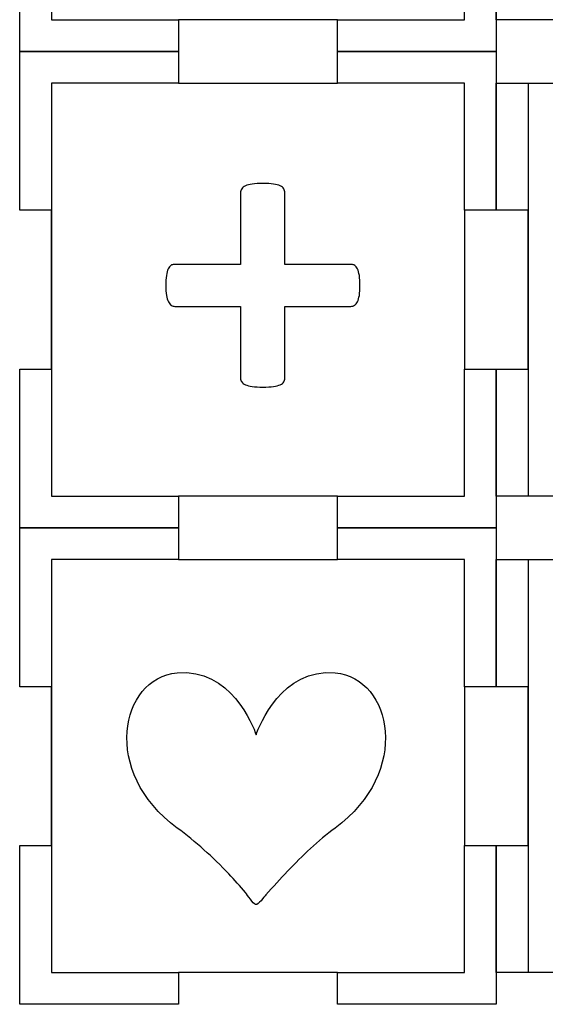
# Model space of a CAD drawing. Header units: millimetres. Extents: x -429 to 420, y -314 to 480.
# Tile 103 of 143: x -2 to 48, y 115 to 208. Entities that reach past the tile are written whole.
import ezdxf

# ---------------------------------------------------------------- set-up
doc = ezdxf.new("R2010")
doc.units = ezdxf.units.MM
doc.header["$MEASUREMENT"] = 0
doc.layers.add('Layer 1', color=7, linetype='Continuous')

msp = doc.modelspace()

# ---------------------------------------------------------------- linework, layer by layer
at = {"layer": 'Layer 1', "color": 7, "lineweight": 25}
for points, knots in [([(43.0129, 234.5663), (43.0129, 234.5663), (43.0129, 249.5663), (43.0129, 249.5663), (43.0129, 249.5663), (43.0129, 249.5663), (28.0128, 249.5663), (28.0128, 249.5663), (28.0128, 249.5663), (28.0128, 249.5663), (28.0128, 246.5662), (28.0128, 246.5662), (28.0128, 246.5662), (28.0128, 246.5662), (13.0128, 246.5662), (13.0128, 246.5662), (13.0128, 246.5662), (13.0128, 246.5662), (13.0128, 249.5663), (13.0128, 249.5663), (13.0128, 249.5663), (13.0128, 249.5663), (-1.9872, 249.5663), (-1.9872, 249.5663), (-1.9872, 249.5663), (-1.9872, 249.5663), (-1.9872, 234.5663), (-1.9872, 234.5663), (-1.9872, 234.5663), (-1.9872, 234.5663), (1.0129, 234.5663), (1.0129, 234.5663), (1.0129, 234.5663), (1.0129, 234.5663), (1.0129, 219.5662), (1.0129, 219.5662), (1.0129, 219.5662), (1.0129, 219.5662), (-1.9872, 219.5662), (-1.9872, 219.5662), (-1.9872, 219.5662), (-1.9872, 219.5662), (-1.9872, 204.5662), (-1.9872, 204.5662), (-1.9872, 204.5662), (-1.9872, 204.5662), (13.0128, 204.5662), (13.0128, 204.5662), (13.0128, 204.5662), (13.0128, 204.5662), (13.0128, 207.5661), (13.0128, 207.5661), (13.0128, 207.5661), (13.0128, 207.5661), (28.0128, 207.5661), (28.0128, 207.5661), (28.0128, 207.5661), (28.0128, 207.5661), (28.0128, 204.5662), (28.0128, 204.5662), (28.0128, 204.5662), (28.0128, 204.5662), (43.0129, 204.5662), (43.0129, 204.5662), (43.0129, 204.5662), (43.0129, 204.5662), (43.0129, 219.5662), (43.0129, 219.5662), (43.0129, 219.5662), (43.0129, 219.5662), (40.0128, 219.5662), (40.0128, 219.5662), (40.0128, 219.5662), (40.0128, 219.5662), (40.0128, 234.5663), (40.0128, 234.5663), (40.0128, 234.5663), (40.0128, 234.5663), (43.0129, 234.5663), (43.0129, 234.5663)], [0, 0, 0, 0, 0.047619, 0.047619, 0.047619, 0.047619, 0.0952381, 0.0952381, 0.0952381, 0.0952381, 0.1428571, 0.1428571, 0.1428571, 0.1428571, 0.1904762, 0.1904762, 0.1904762, 0.1904762, 0.2380952, 0.2380952, 0.2380952, 0.2380952, 0.2857143, 0.2857143, 0.2857143, 0.2857143, 0.3333333, 0.3333333, 0.3333333, 0.3333333, 0.3809524, 0.3809524, 0.3809524, 0.3809524, 0.4285714, 0.4285714, 0.4285714, 0.4285714, 0.4761905, 0.4761905, 0.4761905, 0.4761905, 0.5238095, 0.5238095, 0.5238095, 0.5238095, 0.5714286, 0.5714286, 0.5714286, 0.5714286, 0.6190476, 0.6190476, 0.6190476, 0.6190476, 0.6666667, 0.6666667, 0.6666667, 0.6666667, 0.7142857, 0.7142857, 0.7142857, 0.7142857, 0.7619048, 0.7619048, 0.7619048, 0.7619048, 0.8095238, 0.8095238, 0.8095238, 0.8095238, 0.8571429, 0.8571429, 0.8571429, 0.8571429, 0.9047619, 0.9047619, 0.9047619, 0.9047619, 1, 1, 1, 1]), ([(88.0129, 234.5663), (88.0129, 234.5663), (88.0129, 246.5662), (88.0129, 246.5662), (88.0129, 246.5662), (88.0129, 246.5662), (76.3424, 246.5662), (76.3424, 246.5662), (76.3424, 246.5662), (76.3424, 246.5662), (73.0129, 246.5662), (73.0129, 246.5662), (73.0129, 246.5662), (73.0129, 246.5662), (73.0129, 249.5663), (73.0129, 249.5663), (73.0129, 249.5663), (73.0129, 249.5663), (73.0129, 249.5663), (73.0129, 249.5663), (73.0129, 249.5663), (73.0129, 249.5663), (58.0129, 249.5663), (58.0129, 249.5663), (58.0129, 249.5663), (58.0129, 249.5663), (58.0129, 249.5663), (58.0129, 249.5663), (58.0129, 249.5663), (58.0129, 249.5663), (58.0129, 246.5662), (58.0129, 246.5662), (58.0129, 246.5662), (58.0129, 246.5662), (54.6127, 246.5662), (54.6127, 246.5662), (54.6127, 246.5662), (54.6127, 246.5662), (43.0129, 246.5662), (43.0129, 246.5662), (43.0129, 246.5662), (43.0129, 246.5662), (43.0129, 234.5663), (43.0129, 234.5663), (43.0129, 234.5663), (43.0129, 234.5663), (46.013, 234.5663), (46.013, 234.5663), (46.013, 234.5663), (46.013, 234.5663), (46.013, 219.5662), (46.013, 219.5662), (46.013, 219.5662), (46.013, 219.5662), (43.0129, 219.5662), (43.0129, 219.5662), (43.0129, 219.5662), (43.0129, 219.5662), (43.0129, 207.5661), (43.0129, 207.5661), (43.0129, 207.5661), (43.0129, 207.5661), (54.6127, 207.5661), (54.6127, 207.5661), (54.6127, 207.5661), (54.6127, 207.5661), (58.0129, 207.5661), (58.0129, 207.5661), (58.0129, 207.5661), (58.0129, 207.5661), (58.0129, 204.5662), (58.0129, 204.5662), (58.0129, 204.5662), (58.0129, 204.5662), (58.0129, 204.5662), (58.0129, 204.5662), (58.0129, 204.5662), (58.0129, 204.5662), (73.0129, 204.5662), (73.0129, 204.5662), (73.0129, 204.5662), (73.0129, 204.5662), (73.0129, 204.5662), (73.0129, 204.5662), (73.0129, 204.5662), (73.0129, 204.5662), (73.0129, 207.5661), (73.0129, 207.5661), (73.0129, 207.5661), (73.0129, 207.5661), (76.3424, 207.5661), (76.3424, 207.5661), (76.3424, 207.5661), (76.3424, 207.5661), (88.0129, 207.5661), (88.0129, 207.5661), (88.0129, 207.5661), (88.0129, 207.5661), (88.0129, 219.5662), (88.0129, 219.5662), (88.0129, 219.5662), (88.0129, 219.5662), (85.0128, 219.5662), (85.0128, 219.5662), (85.0128, 219.5662), (85.0128, 219.5662), (85.0128, 234.5663), (85.0128, 234.5663), (85.0128, 234.5663), (85.0128, 234.5663), (88.0129, 234.5663), (88.0129, 234.5663)], [0, 0, 0, 0, 0.0344828, 0.0344828, 0.0344828, 0.0344828, 0.0689655, 0.0689655, 0.0689655, 0.0689655, 0.1034483, 0.1034483, 0.1034483, 0.1034483, 0.137931, 0.137931, 0.137931, 0.137931, 0.1724138, 0.1724138, 0.1724138, 0.1724138, 0.2068966, 0.2068966, 0.2068966, 0.2068966, 0.2413793, 0.2413793, 0.2413793, 0.2413793, 0.2758621, 0.2758621, 0.2758621, 0.2758621, 0.3103448, 0.3103448, 0.3103448, 0.3103448, 0.3448276, 0.3448276, 0.3448276, 0.3448276, 0.3793103, 0.3793103, 0.3793103, 0.3793103, 0.4137931, 0.4137931, 0.4137931, 0.4137931, 0.4482759, 0.4482759, 0.4482759, 0.4482759, 0.4827586, 0.4827586, 0.4827586, 0.4827586, 0.5172414, 0.5172414, 0.5172414, 0.5172414, 0.5517241, 0.5517241, 0.5517241, 0.5517241, 0.5862069, 0.5862069, 0.5862069, 0.5862069, 0.6206897, 0.6206897, 0.6206897, 0.6206897, 0.6551724, 0.6551724, 0.6551724, 0.6551724, 0.6896552, 0.6896552, 0.6896552, 0.6896552, 0.7241379, 0.7241379, 0.7241379, 0.7241379, 0.7586207, 0.7586207, 0.7586207, 0.7586207, 0.7931034, 0.7931034, 0.7931034, 0.7931034, 0.8275862, 0.8275862, 0.8275862, 0.8275862, 0.862069, 0.862069, 0.862069, 0.862069, 0.8965517, 0.8965517, 0.8965517, 0.8965517, 0.9310345, 0.9310345, 0.9310345, 0.9310345, 1, 1, 1, 1]), ([(43.0129, 189.5662), (43.0129, 189.5662), (43.0129, 204.5662), (43.0129, 204.5662), (43.0129, 204.5662), (43.0129, 204.5662), (28.0128, 204.5662), (28.0128, 204.5662), (28.0128, 204.5662), (28.0128, 204.5662), (28.0128, 201.5661), (28.0128, 201.5661), (28.0128, 201.5661), (28.0128, 201.5661), (13.0128, 201.5661), (13.0128, 201.5661), (13.0128, 201.5661), (13.0128, 201.5661), (13.0128, 204.5662), (13.0128, 204.5662), (13.0128, 204.5662), (13.0128, 204.5662), (-1.9872, 204.5662), (-1.9872, 204.5662), (-1.9872, 204.5662), (-1.9872, 204.5662), (-1.9872, 189.5662), (-1.9872, 189.5662), (-1.9872, 189.5662), (-1.9872, 189.5662), (1.0129, 189.5662), (1.0129, 189.5662), (1.0129, 189.5662), (1.0129, 189.5662), (1.0129, 174.5662), (1.0129, 174.5662), (1.0129, 174.5662), (1.0129, 174.5662), (-1.9872, 174.5662), (-1.9872, 174.5662), (-1.9872, 174.5662), (-1.9872, 174.5662), (-1.9872, 159.5661), (-1.9872, 159.5661), (-1.9872, 159.5661), (-1.9872, 159.5661), (13.0128, 159.5661), (13.0128, 159.5661), (13.0128, 159.5661), (13.0128, 159.5661), (13.0128, 162.5663), (13.0128, 162.5663), (13.0128, 162.5663), (13.0128, 162.5663), (28.0128, 162.5663), (28.0128, 162.5663), (28.0128, 162.5663), (28.0128, 162.5663), (28.0128, 159.5661), (28.0128, 159.5661), (28.0128, 159.5661), (28.0128, 159.5661), (43.0129, 159.5661), (43.0129, 159.5661), (43.0129, 159.5661), (43.0129, 159.5661), (43.0129, 174.5662), (43.0129, 174.5662), (43.0129, 174.5662), (43.0129, 174.5662), (40.0128, 174.5662), (40.0128, 174.5662), (40.0128, 174.5662), (40.0128, 174.5662), (40.0128, 189.5662), (40.0128, 189.5662), (40.0128, 189.5662), (40.0128, 189.5662), (43.0129, 189.5662), (43.0129, 189.5662)], [0, 0, 0, 0, 0.047619, 0.047619, 0.047619, 0.047619, 0.0952381, 0.0952381, 0.0952381, 0.0952381, 0.1428571, 0.1428571, 0.1428571, 0.1428571, 0.1904762, 0.1904762, 0.1904762, 0.1904762, 0.2380952, 0.2380952, 0.2380952, 0.2380952, 0.2857143, 0.2857143, 0.2857143, 0.2857143, 0.3333333, 0.3333333, 0.3333333, 0.3333333, 0.3809524, 0.3809524, 0.3809524, 0.3809524, 0.4285714, 0.4285714, 0.4285714, 0.4285714, 0.4761905, 0.4761905, 0.4761905, 0.4761905, 0.5238095, 0.5238095, 0.5238095, 0.5238095, 0.5714286, 0.5714286, 0.5714286, 0.5714286, 0.6190476, 0.6190476, 0.6190476, 0.6190476, 0.6666667, 0.6666667, 0.6666667, 0.6666667, 0.7142857, 0.7142857, 0.7142857, 0.7142857, 0.7619048, 0.7619048, 0.7619048, 0.7619048, 0.8095238, 0.8095238, 0.8095238, 0.8095238, 0.8571429, 0.8571429, 0.8571429, 0.8571429, 0.9047619, 0.9047619, 0.9047619, 0.9047619, 1, 1, 1, 1]), ([(88.0129, 189.5662), (88.0129, 189.5662), (88.0129, 201.5661), (88.0129, 201.5661), (88.0129, 201.5661), (88.0129, 201.5661), (76.3424, 201.5661), (76.3424, 201.5661), (76.3424, 201.5661), (76.3424, 201.5661), (73.0129, 201.5661), (73.0129, 201.5661), (73.0129, 201.5661), (73.0129, 201.5661), (73.0129, 204.5662), (73.0129, 204.5662), (73.0129, 204.5662), (73.0129, 204.5662), (73.0129, 204.5662), (73.0129, 204.5662), (73.0129, 204.5662), (73.0129, 204.5662), (58.0129, 204.5662), (58.0129, 204.5662), (58.0129, 204.5662), (58.0129, 204.5662), (58.0129, 204.5662), (58.0129, 204.5662), (58.0129, 204.5662), (58.0129, 204.5662), (58.0129, 201.5661), (58.0129, 201.5661), (58.0129, 201.5661), (58.0129, 201.5661), (54.6127, 201.5661), (54.6127, 201.5661), (54.6127, 201.5661), (54.6127, 201.5661), (43.0129, 201.5661), (43.0129, 201.5661), (43.0129, 201.5661), (43.0129, 201.5661), (43.0129, 189.5662), (43.0129, 189.5662), (43.0129, 189.5662), (43.0129, 189.5662), (46.013, 189.5662), (46.013, 189.5662), (46.013, 189.5662), (46.013, 189.5662), (46.013, 174.5662), (46.013, 174.5662), (46.013, 174.5662), (46.013, 174.5662), (43.0129, 174.5662), (43.0129, 174.5662), (43.0129, 174.5662), (43.0129, 174.5662), (43.0129, 162.5663), (43.0129, 162.5663), (43.0129, 162.5663), (43.0129, 162.5663), (54.6127, 162.5663), (54.6127, 162.5663), (54.6127, 162.5663), (54.6127, 162.5663), (58.0129, 162.5663), (58.0129, 162.5663), (58.0129, 162.5663), (58.0129, 162.5663), (58.0129, 159.5661), (58.0129, 159.5661), (58.0129, 159.5661), (58.0129, 159.5661), (58.0129, 159.5661), (58.0129, 159.5661), (58.0129, 159.5661), (58.0129, 159.5661), (73.0129, 159.5661), (73.0129, 159.5661), (73.0129, 159.5661), (73.0129, 159.5661), (73.0129, 159.5661), (73.0129, 159.5661), (73.0129, 159.5661), (73.0129, 159.5661), (73.0129, 162.5663), (73.0129, 162.5663), (73.0129, 162.5663), (73.0129, 162.5663), (76.3424, 162.5663), (76.3424, 162.5663), (76.3424, 162.5663), (76.3424, 162.5663), (88.0129, 162.5663), (88.0129, 162.5663), (88.0129, 162.5663), (88.0129, 162.5663), (88.0129, 174.5662), (88.0129, 174.5662), (88.0129, 174.5662), (88.0129, 174.5662), (85.0128, 174.5662), (85.0128, 174.5662), (85.0128, 174.5662), (85.0128, 174.5662), (85.0128, 189.5662), (85.0128, 189.5662), (85.0128, 189.5662), (85.0128, 189.5662), (88.0129, 189.5662), (88.0129, 189.5662)], [0, 0, 0, 0, 0.0344828, 0.0344828, 0.0344828, 0.0344828, 0.0689655, 0.0689655, 0.0689655, 0.0689655, 0.1034483, 0.1034483, 0.1034483, 0.1034483, 0.137931, 0.137931, 0.137931, 0.137931, 0.1724138, 0.1724138, 0.1724138, 0.1724138, 0.2068966, 0.2068966, 0.2068966, 0.2068966, 0.2413793, 0.2413793, 0.2413793, 0.2413793, 0.2758621, 0.2758621, 0.2758621, 0.2758621, 0.3103448, 0.3103448, 0.3103448, 0.3103448, 0.3448276, 0.3448276, 0.3448276, 0.3448276, 0.3793103, 0.3793103, 0.3793103, 0.3793103, 0.4137931, 0.4137931, 0.4137931, 0.4137931, 0.4482759, 0.4482759, 0.4482759, 0.4482759, 0.4827586, 0.4827586, 0.4827586, 0.4827586, 0.5172414, 0.5172414, 0.5172414, 0.5172414, 0.5517241, 0.5517241, 0.5517241, 0.5517241, 0.5862069, 0.5862069, 0.5862069, 0.5862069, 0.6206897, 0.6206897, 0.6206897, 0.6206897, 0.6551724, 0.6551724, 0.6551724, 0.6551724, 0.6896552, 0.6896552, 0.6896552, 0.6896552, 0.7241379, 0.7241379, 0.7241379, 0.7241379, 0.7586207, 0.7586207, 0.7586207, 0.7586207, 0.7931034, 0.7931034, 0.7931034, 0.7931034, 0.8275862, 0.8275862, 0.8275862, 0.8275862, 0.862069, 0.862069, 0.862069, 0.862069, 0.8965517, 0.8965517, 0.8965517, 0.8965517, 0.9310345, 0.9310345, 0.9310345, 0.9310345, 1, 1, 1, 1]), ([(43.0129, 144.5661), (43.0129, 144.5661), (43.0129, 159.5661), (43.0129, 159.5661), (43.0129, 159.5661), (43.0129, 159.5661), (28.0128, 159.5661), (28.0128, 159.5661), (28.0128, 159.5661), (28.0128, 159.5661), (28.0128, 156.5663), (28.0128, 156.5663), (28.0128, 156.5663), (28.0128, 156.5663), (13.0128, 156.5663), (13.0128, 156.5663), (13.0128, 156.5663), (13.0128, 156.5663), (13.0128, 159.5661), (13.0128, 159.5661), (13.0128, 159.5661), (13.0128, 159.5661), (-1.9872, 159.5661), (-1.9872, 159.5661), (-1.9872, 159.5661), (-1.9872, 159.5661), (-1.9872, 144.5661), (-1.9872, 144.5661), (-1.9872, 144.5661), (-1.9872, 144.5661), (1.0129, 144.5661), (1.0129, 144.5661), (1.0129, 144.5661), (1.0129, 144.5661), (1.0129, 129.5661), (1.0129, 129.5661), (1.0129, 129.5661), (1.0129, 129.5661), (-1.9872, 129.5661), (-1.9872, 129.5661), (-1.9872, 129.5661), (-1.9872, 129.5661), (-1.9872, 114.5661), (-1.9872, 114.5661), (-1.9872, 114.5661), (-1.9872, 114.5661), (13.0128, 114.5661), (13.0128, 114.5661), (13.0128, 114.5661), (13.0128, 114.5661), (13.0128, 117.5662), (13.0128, 117.5662), (13.0128, 117.5662), (13.0128, 117.5662), (28.0128, 117.5662), (28.0128, 117.5662), (28.0128, 117.5662), (28.0128, 117.5662), (28.0128, 114.5661), (28.0128, 114.5661), (28.0128, 114.5661), (28.0128, 114.5661), (43.0129, 114.5661), (43.0129, 114.5661), (43.0129, 114.5661), (43.0129, 114.5661), (43.0129, 129.5661), (43.0129, 129.5661), (43.0129, 129.5661), (43.0129, 129.5661), (40.0128, 129.5661), (40.0128, 129.5661), (40.0128, 129.5661), (40.0128, 129.5661), (40.0128, 144.5661), (40.0128, 144.5661), (40.0128, 144.5661), (40.0128, 144.5661), (43.0129, 144.5661), (43.0129, 144.5661)], [0, 0, 0, 0, 0.047619, 0.047619, 0.047619, 0.047619, 0.0952381, 0.0952381, 0.0952381, 0.0952381, 0.1428571, 0.1428571, 0.1428571, 0.1428571, 0.1904762, 0.1904762, 0.1904762, 0.1904762, 0.2380952, 0.2380952, 0.2380952, 0.2380952, 0.2857143, 0.2857143, 0.2857143, 0.2857143, 0.3333333, 0.3333333, 0.3333333, 0.3333333, 0.3809524, 0.3809524, 0.3809524, 0.3809524, 0.4285714, 0.4285714, 0.4285714, 0.4285714, 0.4761905, 0.4761905, 0.4761905, 0.4761905, 0.5238095, 0.5238095, 0.5238095, 0.5238095, 0.5714286, 0.5714286, 0.5714286, 0.5714286, 0.6190476, 0.6190476, 0.6190476, 0.6190476, 0.6666667, 0.6666667, 0.6666667, 0.6666667, 0.7142857, 0.7142857, 0.7142857, 0.7142857, 0.7619048, 0.7619048, 0.7619048, 0.7619048, 0.8095238, 0.8095238, 0.8095238, 0.8095238, 0.8571429, 0.8571429, 0.8571429, 0.8571429, 0.9047619, 0.9047619, 0.9047619, 0.9047619, 1, 1, 1, 1]), ([(88.0129, 144.5661), (88.0129, 144.5661), (88.0129, 156.5663), (88.0129, 156.5663), (88.0129, 156.5663), (88.0129, 156.5663), (76.3424, 156.5663), (76.3424, 156.5663), (76.3424, 156.5663), (76.3424, 156.5663), (73.0129, 156.5663), (73.0129, 156.5663), (73.0129, 156.5663), (73.0129, 156.5663), (73.0129, 159.5661), (73.0129, 159.5661), (73.0129, 159.5661), (73.0129, 159.5661), (73.0129, 159.5661), (73.0129, 159.5661), (73.0129, 159.5661), (73.0129, 159.5661), (58.0129, 159.5661), (58.0129, 159.5661), (58.0129, 159.5661), (58.0129, 159.5661), (58.0129, 159.5661), (58.0129, 159.5661), (58.0129, 159.5661), (58.0129, 159.5661), (58.0129, 156.5663), (58.0129, 156.5663), (58.0129, 156.5663), (58.0129, 156.5663), (54.6127, 156.5663), (54.6127, 156.5663), (54.6127, 156.5663), (54.6127, 156.5663), (43.0129, 156.5663), (43.0129, 156.5663), (43.0129, 156.5663), (43.0129, 156.5663), (43.0129, 144.5661), (43.0129, 144.5661), (43.0129, 144.5661), (43.0129, 144.5661), (46.013, 144.5661), (46.013, 144.5661), (46.013, 144.5661), (46.013, 144.5661), (46.013, 129.5661), (46.013, 129.5661), (46.013, 129.5661), (46.013, 129.5661), (43.0129, 129.5661), (43.0129, 129.5661), (43.0129, 129.5661), (43.0129, 129.5661), (43.0129, 117.5662), (43.0129, 117.5662), (43.0129, 117.5662), (43.0129, 117.5662), (54.6127, 117.5662), (54.6127, 117.5662), (54.6127, 117.5662), (54.6127, 117.5662), (58.0129, 117.5662), (58.0129, 117.5662), (58.0129, 117.5662), (58.0129, 117.5662), (58.0129, 114.5663), (58.0129, 114.5663), (58.0129, 114.5663), (58.0129, 114.5663), (58.0129, 114.5663), (58.0129, 114.5663), (58.0129, 114.5663), (58.0129, 114.5663), (73.0129, 114.5663), (73.0129, 114.5663), (73.0129, 114.5663), (73.0129, 114.5663), (73.0129, 114.5663), (73.0129, 114.5663), (73.0129, 114.5663), (73.0129, 114.5663), (73.0129, 117.5662), (73.0129, 117.5662), (73.0129, 117.5662), (73.0129, 117.5662), (76.3424, 117.5662), (76.3424, 117.5662), (76.3424, 117.5662), (76.3424, 117.5662), (88.0129, 117.5662), (88.0129, 117.5662), (88.0129, 117.5662), (88.0129, 117.5662), (88.0129, 129.5661), (88.0129, 129.5661), (88.0129, 129.5661), (88.0129, 129.5661), (85.0128, 129.5661), (85.0128, 129.5661), (85.0128, 129.5661), (85.0128, 129.5661), (85.0128, 144.5661), (85.0128, 144.5661), (85.0128, 144.5661), (85.0128, 144.5661), (88.0129, 144.5661), (88.0129, 144.5661)], [0, 0, 0, 0, 0.0344828, 0.0344828, 0.0344828, 0.0344828, 0.0689655, 0.0689655, 0.0689655, 0.0689655, 0.1034483, 0.1034483, 0.1034483, 0.1034483, 0.137931, 0.137931, 0.137931, 0.137931, 0.1724138, 0.1724138, 0.1724138, 0.1724138, 0.2068966, 0.2068966, 0.2068966, 0.2068966, 0.2413793, 0.2413793, 0.2413793, 0.2413793, 0.2758621, 0.2758621, 0.2758621, 0.2758621, 0.3103448, 0.3103448, 0.3103448, 0.3103448, 0.3448276, 0.3448276, 0.3448276, 0.3448276, 0.3793103, 0.3793103, 0.3793103, 0.3793103, 0.4137931, 0.4137931, 0.4137931, 0.4137931, 0.4482759, 0.4482759, 0.4482759, 0.4482759, 0.4827586, 0.4827586, 0.4827586, 0.4827586, 0.5172414, 0.5172414, 0.5172414, 0.5172414, 0.5517241, 0.5517241, 0.5517241, 0.5517241, 0.5862069, 0.5862069, 0.5862069, 0.5862069, 0.6206897, 0.6206897, 0.6206897, 0.6206897, 0.6551724, 0.6551724, 0.6551724, 0.6551724, 0.6896552, 0.6896552, 0.6896552, 0.6896552, 0.7241379, 0.7241379, 0.7241379, 0.7241379, 0.7586207, 0.7586207, 0.7586207, 0.7586207, 0.7931034, 0.7931034, 0.7931034, 0.7931034, 0.8275862, 0.8275862, 0.8275862, 0.8275862, 0.862069, 0.862069, 0.862069, 0.862069, 0.8965517, 0.8965517, 0.8965517, 0.8965517, 0.9310345, 0.9310345, 0.9310345, 0.9310345, 1, 1, 1, 1])]:
    msp.add_open_spline(points, degree=3, knots=knots, dxfattribs=at)
at = {"layer": 'Layer 1', "color": 114}
for points, knots in [([(-1.9872, 219.5662), (-1.9872, 219.5662), (-1.9872, 204.5662), (-1.9872, 204.5662), (-1.9872, 204.5662), (-1.9872, 204.5662), (13.0128, 204.5662), (13.0128, 204.5662), (13.0128, 204.5662), (13.0128, 204.5662), (13.0128, 207.5661), (13.0128, 207.5661), (13.0128, 207.5661), (13.0128, 207.5661), (1.0129, 207.5661), (1.0129, 207.5661), (1.0129, 207.5661), (1.0129, 207.5661), (1.0129, 246.5662), (1.0129, 246.5662), (1.0129, 246.5662), (1.0129, 246.5662), (13.0128, 246.5662), (13.0128, 246.5662), (13.0128, 246.5662), (13.0128, 246.5662), (13.0128, 249.5663), (13.0128, 249.5663), (13.0128, 249.5663), (13.0128, 249.5663), (-1.9872, 249.5663), (-1.9872, 249.5663), (-1.9872, 249.5663), (-1.9872, 249.5663), (-1.9872, 234.5663), (-1.9872, 234.5663), (-1.9872, 234.5663), (-1.9872, 234.5663), (1.0129, 234.5663), (1.0129, 234.5663), (1.0129, 234.5663), (1.0129, 234.5663), (1.0129, 219.5662), (1.0129, 219.5662), (1.0129, 219.5662), (1.0129, 219.5662), (-1.9872, 219.5662), (-1.9872, 219.5662)], [0, 0, 0, 0, 0.0769231, 0.0769231, 0.0769231, 0.0769231, 0.1538462, 0.1538462, 0.1538462, 0.1538462, 0.2307692, 0.2307692, 0.2307692, 0.2307692, 0.3076923, 0.3076923, 0.3076923, 0.3076923, 0.3846154, 0.3846154, 0.3846154, 0.3846154, 0.4615385, 0.4615385, 0.4615385, 0.4615385, 0.5384615, 0.5384615, 0.5384615, 0.5384615, 0.6153846, 0.6153846, 0.6153846, 0.6153846, 0.6923077, 0.6923077, 0.6923077, 0.6923077, 0.7692308, 0.7692308, 0.7692308, 0.7692308, 0.8461538, 0.8461538, 0.8461538, 0.8461538, 1, 1, 1, 1]), ([(28.0128, 204.5662), (28.0128, 204.5662), (43.0129, 204.5662), (43.0129, 204.5662), (43.0129, 204.5662), (43.0129, 204.5662), (43.0129, 219.5662), (43.0129, 219.5662), (43.0129, 219.5662), (43.0129, 219.5662), (40.0128, 219.5662), (40.0128, 219.5662), (40.0128, 219.5662), (40.0128, 219.5662), (40.0128, 207.5661), (40.0128, 207.5661), (40.0128, 207.5661), (40.0128, 207.5661), (28.0128, 207.5661), (28.0128, 207.5661), (28.0128, 207.5661), (28.0128, 207.5661), (28.0128, 204.5662), (28.0128, 204.5662)], [0, 0, 0, 0, 0.1428571, 0.1428571, 0.1428571, 0.1428571, 0.2857143, 0.2857143, 0.2857143, 0.2857143, 0.4285714, 0.4285714, 0.4285714, 0.4285714, 0.5714286, 0.5714286, 0.5714286, 0.5714286, 0.7142857, 0.7142857, 0.7142857, 0.7142857, 1, 1, 1, 1]), ([(-1.9872, 174.5662), (-1.9872, 174.5662), (-1.9872, 159.5661), (-1.9872, 159.5661), (-1.9872, 159.5661), (-1.9872, 159.5661), (13.0128, 159.5661), (13.0128, 159.5661), (13.0128, 159.5661), (13.0128, 159.5661), (13.0128, 162.5663), (13.0128, 162.5663), (13.0128, 162.5663), (13.0128, 162.5663), (1.0129, 162.5663), (1.0129, 162.5663), (1.0129, 162.5663), (1.0129, 162.5663), (1.0129, 201.5661), (1.0129, 201.5661), (1.0129, 201.5661), (1.0129, 201.5661), (13.0128, 201.5661), (13.0128, 201.5661), (13.0128, 201.5661), (13.0128, 201.5661), (13.0128, 204.5662), (13.0128, 204.5662), (13.0128, 204.5662), (13.0128, 204.5662), (-1.9872, 204.5662), (-1.9872, 204.5662), (-1.9872, 204.5662), (-1.9872, 204.5662), (-1.9872, 189.5662), (-1.9872, 189.5662), (-1.9872, 189.5662), (-1.9872, 189.5662), (1.0129, 189.5662), (1.0129, 189.5662), (1.0129, 189.5662), (1.0129, 189.5662), (1.0129, 174.5662), (1.0129, 174.5662), (1.0129, 174.5662), (1.0129, 174.5662), (-1.9872, 174.5662), (-1.9872, 174.5662)], [0, 0, 0, 0, 0.0769231, 0.0769231, 0.0769231, 0.0769231, 0.1538462, 0.1538462, 0.1538462, 0.1538462, 0.2307692, 0.2307692, 0.2307692, 0.2307692, 0.3076923, 0.3076923, 0.3076923, 0.3076923, 0.3846154, 0.3846154, 0.3846154, 0.3846154, 0.4615385, 0.4615385, 0.4615385, 0.4615385, 0.5384615, 0.5384615, 0.5384615, 0.5384615, 0.6153846, 0.6153846, 0.6153846, 0.6153846, 0.6923077, 0.6923077, 0.6923077, 0.6923077, 0.7692308, 0.7692308, 0.7692308, 0.7692308, 0.8461538, 0.8461538, 0.8461538, 0.8461538, 1, 1, 1, 1]), ([(28.0128, 201.5661), (28.0128, 201.5661), (40.0128, 201.5661), (40.0128, 201.5661), (40.0128, 201.5661), (40.0128, 201.5661), (40.0128, 189.5662), (40.0128, 189.5662), (40.0128, 189.5662), (40.0128, 189.5662), (43.0129, 189.5662), (43.0129, 189.5662), (43.0129, 189.5662), (43.0129, 189.5662), (43.0129, 204.5662), (43.0129, 204.5662), (43.0129, 204.5662), (43.0129, 204.5662), (28.0128, 204.5662), (28.0128, 204.5662), (28.0128, 204.5662), (28.0128, 204.5662), (28.0128, 201.5661), (28.0128, 201.5661)], [0, 0, 0, 0, 0.1428571, 0.1428571, 0.1428571, 0.1428571, 0.2857143, 0.2857143, 0.2857143, 0.2857143, 0.4285714, 0.4285714, 0.4285714, 0.4285714, 0.5714286, 0.5714286, 0.5714286, 0.5714286, 0.7142857, 0.7142857, 0.7142857, 0.7142857, 1, 1, 1, 1]), ([(43.0129, 174.5662), (43.0129, 174.5662), (43.0129, 162.5663), (43.0129, 162.5663), (43.0129, 162.5663), (43.0129, 162.5663), (46.013, 162.5663), (46.013, 162.5663), (46.013, 162.5663), (46.013, 162.5663), (46.013, 201.5661), (46.013, 201.5661), (46.013, 201.5661), (46.013, 201.5661), (43.0129, 201.5661), (43.0129, 201.5661), (43.0129, 201.5661), (43.0129, 201.5661), (43.0129, 189.5662), (43.0129, 189.5662), (43.0129, 189.5662), (43.0129, 189.5662), (46.013, 189.5662), (46.013, 189.5662), (46.013, 189.5662), (46.013, 189.5662), (46.013, 174.5662), (46.013, 174.5662), (46.013, 174.5662), (46.013, 174.5662), (43.0129, 174.5662), (43.0129, 174.5662)], [0, 0, 0, 0, 0.1111111, 0.1111111, 0.1111111, 0.1111111, 0.2222222, 0.2222222, 0.2222222, 0.2222222, 0.3333333, 0.3333333, 0.3333333, 0.3333333, 0.4444444, 0.4444444, 0.4444444, 0.4444444, 0.5555556, 0.5555556, 0.5555556, 0.5555556, 0.6666667, 0.6666667, 0.6666667, 0.6666667, 0.7777778, 0.7777778, 0.7777778, 0.7777778, 1, 1, 1, 1]), ([(30.142, 182.4698), (30.142, 182.0959), (30.1219, 181.7821), (30.0817, 181.5287), (30.0817, 181.5287), (30.0417, 181.275), (29.9817, 181.0712), (29.9015, 180.9178), (29.9015, 180.9178), (29.8213, 180.7641), (29.7279, 180.654), (29.621, 180.5873), (29.621, 180.5873), (29.5141, 180.5204), (29.4006, 180.4873), (29.2805, 180.4873), (29.2805, 180.4873), (29.2805, 180.4873), (23.0532, 180.4873), (23.0532, 180.4873), (23.0532, 180.4873), (23.0532, 180.4873), (23.0532, 173.6989), (23.0532, 173.6989), (23.0532, 173.6989), (23.0532, 173.5653), (23.0196, 173.4489), (22.9529, 173.3486), (22.9529, 173.3486), (22.886, 173.2486), (22.7727, 173.1615), (22.6126, 173.0885), (22.6126, 173.0885), (22.4525, 173.0149), (22.2387, 172.9583), (21.9718, 172.9181), (21.9718, 172.9181), (21.7046, 172.8781), (21.3709, 172.8578), (20.9706, 172.8578), (20.9706, 172.8578), (20.5703, 172.8578), (20.2364, 172.8779), (19.9694, 172.9181), (19.9694, 172.9181), (19.7022, 172.9581), (19.4889, 173.0147), (19.3286, 173.0885), (19.3286, 173.0885), (19.1685, 173.1615), (19.0513, 173.2486), (18.9783, 173.3486), (18.9783, 173.3486), (18.9047, 173.4489), (18.868, 173.5653), (18.868, 173.6989), (18.868, 173.6989), (18.868, 173.6989), (18.868, 180.4873), (18.868, 180.4873), (18.868, 180.4873), (18.868, 180.4873), (12.6604, 180.4873), (12.6604, 180.4873), (12.6604, 180.4873), (12.5403, 180.4873), (12.4302, 180.5204), (12.3302, 180.5873), (12.3302, 180.5873), (12.2299, 180.654), (12.1397, 180.764), (12.0598, 180.9178), (12.0598, 180.9178), (11.9796, 181.071), (11.9161, 181.275), (11.8696, 181.5287), (11.8696, 181.5287), (11.8225, 181.7822), (11.7995, 182.096), (11.7995, 182.4698), (11.7995, 182.4698), (11.7995, 182.8302), (11.8193, 183.1408), (11.8596, 183.4011), (11.8596, 183.4011), (11.8996, 183.6615), (11.9562, 183.8684), (12.03, 184.0221), (12.03, 184.0221), (12.103, 184.1753), (12.1869, 184.2854), (12.2803, 184.3523), (12.2803, 184.3523), (12.3737, 184.419), (12.4806, 184.4526), (12.6007, 184.4526), (12.6007, 184.4526), (12.6007, 184.4526), (18.8681, 184.4526), (18.8681, 184.4526), (18.8681, 184.4526), (18.8681, 184.4526), (18.8681, 191.2209), (18.8681, 191.2209), (18.8681, 191.2209), (18.8681, 191.3543), (18.9049, 191.4778), (18.9784, 191.5913), (18.9784, 191.5913), (19.0514, 191.7045), (19.1686, 191.7979), (19.3287, 191.8718), (19.3287, 191.8718), (19.4888, 191.9448), (19.7023, 192.0017), (19.9695, 192.0419), (19.9695, 192.0419), (20.2365, 192.0819), (20.5704, 192.1022), (20.9707, 192.1022), (20.9707, 192.1022), (21.371, 192.1022), (21.7047, 192.0821), (21.9719, 192.0419), (21.9719, 192.0419), (22.2389, 192.0019), (22.4524, 191.9451), (22.6127, 191.8718), (22.6127, 191.8718), (22.7728, 191.7982), (22.886, 191.7046), (22.953, 191.5913), (22.953, 191.5913), (23.0197, 191.4775), (23.0533, 191.3542), (23.0533, 191.2209), (23.0533, 191.2209), (23.0533, 191.2209), (23.0533, 184.4526), (23.0533, 184.4526), (23.0533, 184.4526), (23.0533, 184.4526), (29.3411, 184.4526), (29.3411, 184.4526), (29.3411, 184.4526), (29.4477, 184.4526), (29.5514, 184.419), (29.6515, 184.3523), (29.6515, 184.3523), (29.7518, 184.2854), (29.8383, 184.1753), (29.9119, 184.0221), (29.9119, 184.0221), (29.9849, 183.8684), (30.0418, 183.6617), (30.082, 183.4011), (30.082, 183.4011), (30.1218, 183.1408), (30.142, 182.8302), (30.142, 182.4698)], [0, 0, 0, 0, 0.0243902, 0.0243902, 0.0243902, 0.0243902, 0.0487805, 0.0487805, 0.0487805, 0.0487805, 0.0731707, 0.0731707, 0.0731707, 0.0731707, 0.097561, 0.097561, 0.097561, 0.097561, 0.1219512, 0.1219512, 0.1219512, 0.1219512, 0.1463415, 0.1463415, 0.1463415, 0.1463415, 0.1707317, 0.1707317, 0.1707317, 0.1707317, 0.195122, 0.195122, 0.195122, 0.195122, 0.2195122, 0.2195122, 0.2195122, 0.2195122, 0.2439024, 0.2439024, 0.2439024, 0.2439024, 0.2682927, 0.2682927, 0.2682927, 0.2682927, 0.2926829, 0.2926829, 0.2926829, 0.2926829, 0.3170732, 0.3170732, 0.3170732, 0.3170732, 0.3414634, 0.3414634, 0.3414634, 0.3414634, 0.3658537, 0.3658537, 0.3658537, 0.3658537, 0.3902439, 0.3902439, 0.3902439, 0.3902439, 0.4146341, 0.4146341, 0.4146341, 0.4146341, 0.4390244, 0.4390244, 0.4390244, 0.4390244, 0.4634146, 0.4634146, 0.4634146, 0.4634146, 0.4878049, 0.4878049, 0.4878049, 0.4878049, 0.5121951, 0.5121951, 0.5121951, 0.5121951, 0.5365854, 0.5365854, 0.5365854, 0.5365854, 0.5609756, 0.5609756, 0.5609756, 0.5609756, 0.5853659, 0.5853659, 0.5853659, 0.5853659, 0.6097561, 0.6097561, 0.6097561, 0.6097561, 0.6341463, 0.6341463, 0.6341463, 0.6341463, 0.6585366, 0.6585366, 0.6585366, 0.6585366, 0.6829268, 0.6829268, 0.6829268, 0.6829268, 0.7073171, 0.7073171, 0.7073171, 0.7073171, 0.7317073, 0.7317073, 0.7317073, 0.7317073, 0.7560976, 0.7560976, 0.7560976, 0.7560976, 0.7804878, 0.7804878, 0.7804878, 0.7804878, 0.804878, 0.804878, 0.804878, 0.804878, 0.8292683, 0.8292683, 0.8292683, 0.8292683, 0.8536585, 0.8536585, 0.8536585, 0.8536585, 0.8780488, 0.8780488, 0.8780488, 0.8780488, 0.902439, 0.902439, 0.902439, 0.902439, 0.9268293, 0.9268293, 0.9268293, 0.9268293, 0.9512195, 0.9512195, 0.9512195, 0.9512195, 1, 1, 1, 1]), ([(28.0128, 159.5661), (28.0128, 159.5661), (43.0129, 159.5661), (43.0129, 159.5661), (43.0129, 159.5661), (43.0129, 159.5661), (43.0129, 174.5662), (43.0129, 174.5662), (43.0129, 174.5662), (43.0129, 174.5662), (40.0128, 174.5662), (40.0128, 174.5662), (40.0128, 174.5662), (40.0128, 174.5662), (40.0128, 162.5663), (40.0128, 162.5663), (40.0128, 162.5663), (40.0128, 162.5663), (28.0128, 162.5663), (28.0128, 162.5663), (28.0128, 162.5663), (28.0128, 162.5663), (28.0128, 159.5661), (28.0128, 159.5661)], [0, 0, 0, 0, 0.1428571, 0.1428571, 0.1428571, 0.1428571, 0.2857143, 0.2857143, 0.2857143, 0.2857143, 0.4285714, 0.4285714, 0.4285714, 0.4285714, 0.5714286, 0.5714286, 0.5714286, 0.5714286, 0.7142857, 0.7142857, 0.7142857, 0.7142857, 1, 1, 1, 1]), ([(-1.9872, 129.5661), (-1.9872, 129.5661), (-1.9872, 114.5661), (-1.9872, 114.5661), (-1.9872, 114.5661), (-1.9872, 114.5661), (13.0128, 114.5661), (13.0128, 114.5661), (13.0128, 114.5661), (13.0128, 114.5661), (13.0128, 117.5662), (13.0128, 117.5662), (13.0128, 117.5662), (13.0128, 117.5662), (1.0129, 117.5662), (1.0129, 117.5662), (1.0129, 117.5662), (1.0129, 117.5662), (1.0129, 156.5663), (1.0129, 156.5663), (1.0129, 156.5663), (1.0129, 156.5663), (13.0128, 156.5663), (13.0128, 156.5663), (13.0128, 156.5663), (13.0128, 156.5663), (13.0128, 159.5661), (13.0128, 159.5661), (13.0128, 159.5661), (13.0128, 159.5661), (-1.9872, 159.5661), (-1.9872, 159.5661), (-1.9872, 159.5661), (-1.9872, 159.5661), (-1.9872, 144.5661), (-1.9872, 144.5661), (-1.9872, 144.5661), (-1.9872, 144.5661), (1.0129, 144.5661), (1.0129, 144.5661), (1.0129, 144.5661), (1.0129, 144.5661), (1.0129, 129.5661), (1.0129, 129.5661), (1.0129, 129.5661), (1.0129, 129.5661), (-1.9872, 129.5661), (-1.9872, 129.5661)], [0, 0, 0, 0, 0.0769231, 0.0769231, 0.0769231, 0.0769231, 0.1538462, 0.1538462, 0.1538462, 0.1538462, 0.2307692, 0.2307692, 0.2307692, 0.2307692, 0.3076923, 0.3076923, 0.3076923, 0.3076923, 0.3846154, 0.3846154, 0.3846154, 0.3846154, 0.4615385, 0.4615385, 0.4615385, 0.4615385, 0.5384615, 0.5384615, 0.5384615, 0.5384615, 0.6153846, 0.6153846, 0.6153846, 0.6153846, 0.6923077, 0.6923077, 0.6923077, 0.6923077, 0.7692308, 0.7692308, 0.7692308, 0.7692308, 0.8461538, 0.8461538, 0.8461538, 0.8461538, 1, 1, 1, 1]), ([(28.0128, 156.5663), (28.0128, 156.5663), (40.0128, 156.5663), (40.0128, 156.5663), (40.0128, 156.5663), (40.0128, 156.5663), (40.0128, 144.5661), (40.0128, 144.5661), (40.0128, 144.5661), (40.0128, 144.5661), (43.0129, 144.5661), (43.0129, 144.5661), (43.0129, 144.5661), (43.0129, 144.5661), (43.0129, 159.5661), (43.0129, 159.5661), (43.0129, 159.5661), (43.0129, 159.5661), (28.0128, 159.5661), (28.0128, 159.5661), (28.0128, 159.5661), (28.0128, 159.5661), (28.0128, 156.5663), (28.0128, 156.5663)], [0, 0, 0, 0, 0.1428571, 0.1428571, 0.1428571, 0.1428571, 0.2857143, 0.2857143, 0.2857143, 0.2857143, 0.4285714, 0.4285714, 0.4285714, 0.4285714, 0.5714286, 0.5714286, 0.5714286, 0.5714286, 0.7142857, 0.7142857, 0.7142857, 0.7142857, 1, 1, 1, 1]), ([(43.0129, 129.5661), (43.0129, 129.5661), (43.0129, 117.5662), (43.0129, 117.5662), (43.0129, 117.5662), (43.0129, 117.5662), (46.013, 117.5662), (46.013, 117.5662), (46.013, 117.5662), (46.013, 117.5662), (46.013, 156.5663), (46.013, 156.5663), (46.013, 156.5663), (46.013, 156.5663), (43.0129, 156.5663), (43.0129, 156.5663), (43.0129, 156.5663), (43.0129, 156.5663), (43.0129, 144.5661), (43.0129, 144.5661), (43.0129, 144.5661), (43.0129, 144.5661), (46.013, 144.5661), (46.013, 144.5661), (46.013, 144.5661), (46.013, 144.5661), (46.013, 129.5661), (46.013, 129.5661), (46.013, 129.5661), (46.013, 129.5661), (43.0129, 129.5661), (43.0129, 129.5661)], [0, 0, 0, 0, 0.1111111, 0.1111111, 0.1111111, 0.1111111, 0.2222222, 0.2222222, 0.2222222, 0.2222222, 0.3333333, 0.3333333, 0.3333333, 0.3333333, 0.4444444, 0.4444444, 0.4444444, 0.4444444, 0.5555556, 0.5555556, 0.5555556, 0.5555556, 0.6666667, 0.6666667, 0.6666667, 0.6666667, 0.7777778, 0.7777778, 0.7777778, 0.7777778, 1, 1, 1, 1]), ([(27.7901, 145.87), (22.7749, 146.3476), (20.6432, 140.8876), (20.3389, 140.0264), (20.3389, 140.0264), (20.0349, 140.8874), (17.9029, 146.3476), (12.8877, 145.87), (12.8877, 145.87), (7.4452, 145.3517), (5.7003, 136.4728), (12.8877, 131.211), (12.8877, 131.211), (14.6398, 129.9283), (16.2529, 128.4577), (17.7494, 126.8864), (17.7494, 126.8864), (18.2979, 126.3107), (18.8308, 125.7201), (19.3464, 125.1142), (19.3464, 125.1142), (19.5208, 124.9094), (20.0454, 124.0395), (20.2862, 123.9873), (20.2862, 123.9873), (20.5397, 123.9325), (21.0728, 124.7115), (21.2612, 124.9189), (21.2612, 124.9189), (21.9399, 125.6663), (22.618, 126.4143), (23.3128, 127.1467), (23.3128, 127.1467), (24.7011, 128.6098), (26.1608, 130.0156), (27.7898, 131.2112), (27.7898, 131.2112), (34.9775, 136.4728), (33.2325, 145.3517), (27.7901, 145.87)], [0, 0, 0, 0, 0.0909091, 0.0909091, 0.0909091, 0.0909091, 0.1818182, 0.1818182, 0.1818182, 0.1818182, 0.2727273, 0.2727273, 0.2727273, 0.2727273, 0.3636364, 0.3636364, 0.3636364, 0.3636364, 0.4545455, 0.4545455, 0.4545455, 0.4545455, 0.5454545, 0.5454545, 0.5454545, 0.5454545, 0.6363636, 0.6363636, 0.6363636, 0.6363636, 0.7272727, 0.7272727, 0.7272727, 0.7272727, 0.8181818, 0.8181818, 0.8181818, 0.8181818, 1, 1, 1, 1]), ([(28.0128, 114.5661), (28.0128, 114.5661), (43.0129, 114.5661), (43.0129, 114.5661), (43.0129, 114.5661), (43.0129, 114.5661), (43.0129, 129.5661), (43.0129, 129.5661), (43.0129, 129.5661), (43.0129, 129.5661), (40.0128, 129.5661), (40.0128, 129.5661), (40.0128, 129.5661), (40.0128, 129.5661), (40.0128, 117.5662), (40.0128, 117.5662), (40.0128, 117.5662), (40.0128, 117.5662), (28.0128, 117.5662), (28.0128, 117.5662), (28.0128, 117.5662), (28.0128, 117.5662), (28.0128, 114.5661), (28.0128, 114.5661)], [0, 0, 0, 0, 0.1428571, 0.1428571, 0.1428571, 0.1428571, 0.2857143, 0.2857143, 0.2857143, 0.2857143, 0.4285714, 0.4285714, 0.4285714, 0.4285714, 0.5714286, 0.5714286, 0.5714286, 0.5714286, 0.7142857, 0.7142857, 0.7142857, 0.7142857, 1, 1, 1, 1])]:
    msp.add_open_spline(points, degree=3, knots=knots, dxfattribs=at)

doc.saveas('drawing.dxf')
